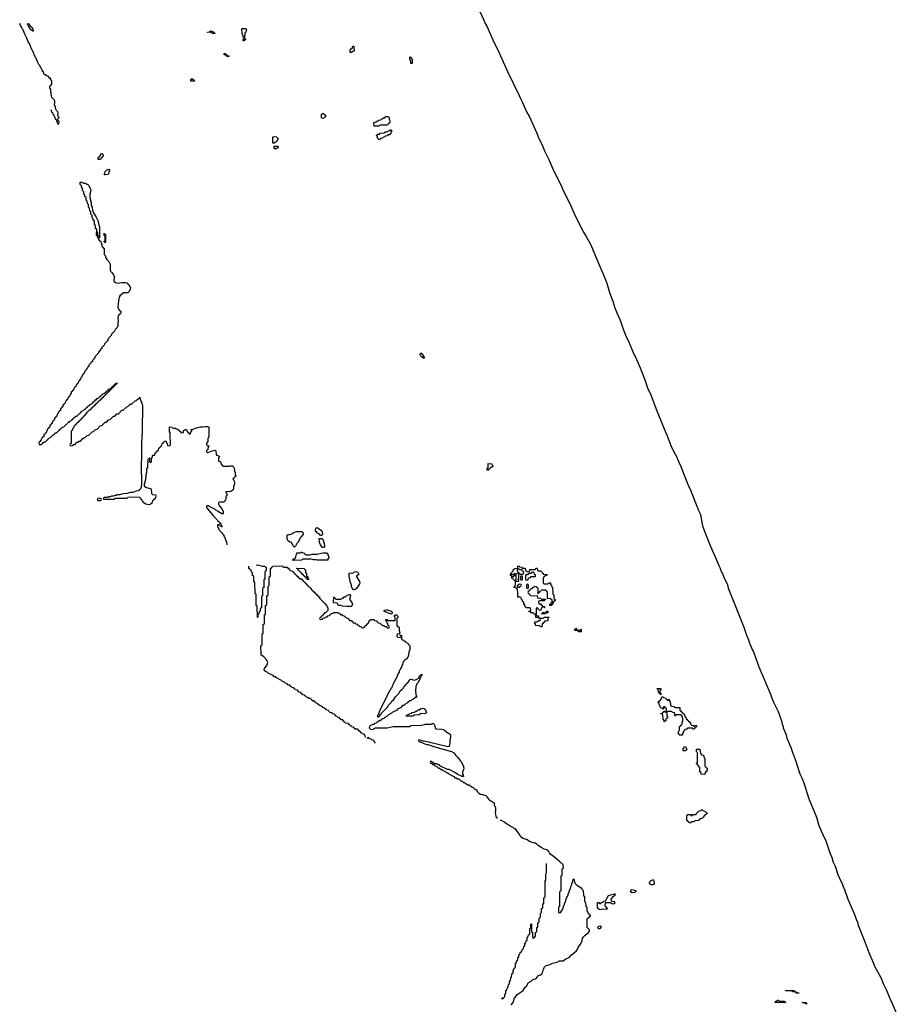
# Model space of a CAD drawing. Header units: inches. Extents: x 2886961 to 3052306, y 543424 to 918523.
# Tile 89 of 117: x 3006930 to 3021705, y 772640 to 789201. Entities that reach past the tile are written whole.
import ezdxf

# ---------------------------------------------------------------- set-up
doc = ezdxf.new("R2010")
doc.units = ezdxf.units.IN
doc.header["$MEASUREMENT"] = 0
for name, color, linetype in [('D0708', 7, 'Continuous'), ('D0717', 7, 'Continuous'), ('D0718', 7, 'Continuous'), ('D0727', 7, 'Continuous')]:
    doc.layers.add(name, color=color, linetype=linetype)

msp = doc.modelspace()

# ---------------------------------------------------------------- linework, layer by layer
at = {"layer": 'D0708', "color": 6}
for points in [[(3007450, 787686), (3007462, 787682), (3007467, 787647), (3007482, 787642), (3007487, 787607), (3007502, 787602), (3007507, 787567), (3007522, 787562), (3007527, 787527), (3007542, 787522), (3007547, 787487), (3007562, 787482), (3007567, 787447), (3007590, 787446), (3007591, 787491), (3007578, 787498), (3007574, 787510), (3007578, 787542), (3007591, 787550), (3007590, 787574), (3007578, 787578), (3007574, 787590), (3007578, 787630), (3007570, 787651), (3007551, 787671), (3007537, 787697), (3007531, 787730), (3007516, 787770), (3007521, 787810), (3007519, 787830), (3007510, 787851), (3007473, 787893), (3007461, 787950), (3007462, 787970), (3007452, 787990), (3007451, 788029), (3007444, 788044), (3007434, 788050), (3007438, 788082), (3007450, 788086), (3007454, 788106), (3007471, 788109), (3007470, 788174), (3007452, 788192), (3007451, 788210), (3007433, 788213), (3007430, 788231), (3007413, 788233), (3007410, 788252), (3007378, 788258), (3007370, 788274), (3007350, 788274), (3007334, 788290), (3007334, 788310), (3007314, 788330), (3007314, 788350), (3007294, 788370), (3007290, 788394), (3007272, 788412), (3007271, 788431), (3007252, 788450), (3007232, 788490), (3007231, 788511), (3007212, 788530), (3007211, 788550), (3007192, 788570), (3007191, 788590), (3007172, 788610), (3007170, 788634), (3007117, 788737), (3007098, 788790), (3007071, 788831), (3007051, 788890), (3007015, 788955), (3006986, 789030), (3006971, 789050), (3006966, 789070), (3006942, 789102), (3006930, 789138)], [(3008210, 785614), (3008214, 785614), (3008218, 785578), (3008230, 785574), (3008242, 785578), (3008246, 785610), (3008242, 785622), (3008226, 785626), (3008226, 785670), (3008222, 785682), (3008206, 785686), (3008206, 785730), (3008202, 785742), (3008186, 785750), (3008186, 785810), (3008167, 785827), (3008166, 785850), (3008146, 785870), (3008146, 785910), (3008126, 785930), (3008126, 785970), (3008108, 785988), (3008106, 786030), (3008088, 786048), (3008086, 786090), (3008068, 786108), (3008066, 786150), (3008048, 786168), (3008046, 786210), (3008028, 786228), (3008027, 786247), (3008008, 786270), (3008007, 786307), (3007988, 786328), (3007987, 786367), (3007968, 786388), (3007967, 786407), (3007948, 786430), (3007949, 786471), (3007972, 786470), (3008010, 786451), (3008034, 786450), (3008053, 786433), (3008070, 786432), (3008092, 786410), (3008121, 786350), (3008126, 786330), (3008111, 786269), (3008111, 786211), (3008122, 786170), (3008122, 786150), (3008130, 786134), (3008133, 786073), (3008150, 786050), (3008157, 785990), (3008170, 785950), (3008210, 785891), (3008250, 785812), (3008262, 785742), (3008271, 785730), (3008274, 785530), (3008266, 785526), (3008262, 785562), (3008250, 785566), (3008238, 785562), (3008234, 785550), (3008236, 785524)], [(3008250, 785514), (3008254, 785514), (3008258, 785498), (3008273, 785493), (3008278, 785478), (3008293, 785473), (3008298, 785438), (3008314, 785430), (3008314, 785390), (3008318, 785378), (3008330, 785374), (3008338, 785358), (3008350, 785354), (3008351, 785251), (3008371, 785230), (3008374, 785194), (3008390, 785192), (3008392, 785172), (3008430, 785132), (3008452, 785090), (3008451, 784990), (3008464, 784964), (3008481, 784950), (3008510, 784911), (3008526, 784870), (3008514, 784830), (3008514, 784810), (3008519, 784799), (3008539, 784779), (3008570, 784767), (3008650, 784782), (3008710, 784783), (3008730, 784776), (3008786, 784710), (3008791, 784690), (3008787, 784670), (3008771, 784629), (3008751, 784609), (3008674, 784606), (3008630, 784569), (3008613, 784567), (3008613, 784553), (3008604, 784536), (3008591, 784470), (3008583, 784370), (3008591, 784331), (3008631, 784290), (3008631, 784270), (3008618, 784250), (3008591, 784230), (3008585, 784215), (3008582, 784190), (3008587, 784130), (3008581, 784090), (3008582, 784050), (3008570, 784026), (3008534, 783990), (3008531, 783969), (3008474, 783910), (3008471, 783889), (3008414, 783830), (3008410, 783806), (3008354, 783750), (3008350, 783726), (3008314, 783690), (3008311, 783669), (3008294, 783666), (3008290, 783646), (3008254, 783610), (3008250, 783586), (3008238, 783582), (3008234, 783570), (3008194, 783530), (3008194, 783510), (3008178, 783502), (3008174, 783490), (3008154, 783470), (3008154, 783450), (3008138, 783442), (3008130, 783426), (3008118, 783422), (3008114, 783410), (3008094, 783390), (3008094, 783370), (3008078, 783362), (3008073, 783347), (3008054, 783330), (3008054, 783310), (3008038, 783302), (3008033, 783287), (3008018, 783282), (3008014, 783250), (3007998, 783242), (3007993, 783227), (3007978, 783222), (3007974, 783190), (3007958, 783182), (3007954, 783150), (3007938, 783142), (3007933, 783127), (3007918, 783122), (3007914, 783090), (3007898, 783082), (3007893, 783067), (3007878, 783062), (3007874, 783030), (3007858, 783022), (3007853, 783007), (3007838, 783002), (3007834, 782970), (3007818, 782962), (3007813, 782947), (3007798, 782942), (3007794, 782910), (3007778, 782902), (3007774, 782870), (3007758, 782862), (3007753, 782847), (3007738, 782842), (3007734, 782810), (3007718, 782802), (3007713, 782787), (3007698, 782782), (3007694, 782750), (3007678, 782742), (3007673, 782727), (3007658, 782722), (3007654, 782690), (3007638, 782682), (3007633, 782667), (3007618, 782662), (3007614, 782630), (3007598, 782622), (3007593, 782607), (3007578, 782602), (3007574, 782570), (3007558, 782562), (3007554, 782530), (3007538, 782522), (3007533, 782507), (3007518, 782502), (3007514, 782470), (3007498, 782462), (3007493, 782447), (3007478, 782442), (3007474, 782410), (3007458, 782402), (3007453, 782387), (3007438, 782382), (3007434, 782350), (3007418, 782342), (3007413, 782327), (3007398, 782322), (3007394, 782290), (3007378, 782282), (3007374, 782250), (3007358, 782242), (3007353, 782227), (3007338, 782222), (3007334, 782190), (3007318, 782182), (3007313, 782167), (3007298, 782162), (3007293, 782127), (3007278, 782122), (3007273, 782107), (3007258, 782102), (3007254, 782090), (3007258, 782058), (3007270, 782054), (3007302, 782058), (3007307, 782073), (3007322, 782078), (3007327, 782093), (3007350, 782094), (3007367, 782113), (3007382, 782118), (3007386, 782130), (3007402, 782138), (3007410, 782154), (3007422, 782158), (3007426, 782170), (3007450, 782174), (3007490, 782214), (3007502, 782218), (3007510, 782234), (3007522, 782238), (3007526, 782250), (3007550, 782254), (3007590, 782294), (3007602, 782298), (3007610, 782314), (3007622, 782318), (3007626, 782330), (3007642, 782338), (3007646, 782350), (3007670, 782354), (3007710, 782394), (3007722, 782398), (3007726, 782410), (3007742, 782418), (3007746, 782430), (3007766, 782434), (3007769, 782451), (3007790, 782454), (3007810, 782474), (3007822, 782478), (3007830, 782494), (3007842, 782498), (3007846, 782510), (3007862, 782518), (3007866, 782530), (3007890, 782534), (3007930, 782574), (3007942, 782578), (3007946, 782590), (3007962, 782598), (3007966, 782610), (3007982, 782618), (3007986, 782630), (3008007, 782633), (3008030, 782654), (3008042, 782658), (3008046, 782670), (3008062, 782678), (3008070, 782694), (3008082, 782698), (3008086, 782710), (3008106, 782714), (3008109, 782731), (3008142, 782738), (3008150, 782754), (3008162, 782758), (3008170, 782774), (3008182, 782778), (3008190, 782794), (3008202, 782798), (3008206, 782810), (3008226, 782814), (3008229, 782831), (3008262, 782838), (3008266, 782850), (3008282, 782858), (3008286, 782870), (3008302, 782878), (3008306, 782890), (3008322, 782898), (3008326, 782910), (3008362, 782918), (3008366, 782930), (3008382, 782938), (3008386, 782950), (3008402, 782958), (3008406, 782970), (3008422, 782978), (3008430, 782994), (3008462, 782998), (3008466, 783010), (3008482, 783018), (3008490, 783034), (3008502, 783038), (3008506, 783050), (3008522, 783058), (3008526, 783070), (3008542, 783078), (3008546, 783090), (3008574, 783094), (3008570, 783086), (3008558, 783082), (3008550, 783066), (3008538, 783062), (3008530, 783046), (3008518, 783042), (3008510, 783026), (3008498, 783022), (3008490, 783006), (3008478, 783002), (3008470, 782986), (3008458, 782982), (3008450, 782966), (3008438, 782962), (3008430, 782946), (3008418, 782942), (3008410, 782926), (3008398, 782922), (3008390, 782906), (3008378, 782902), (3008370, 782886), (3008358, 782882), (3008350, 782866), (3008338, 782862), (3008330, 782846), (3008318, 782842), (3008310, 782826), (3008298, 782822), (3008290, 782806), (3008278, 782802), (3008270, 782786), (3008258, 782782), (3008250, 782766), (3008238, 782762), (3008234, 782750), (3008214, 782746), (3008212, 782730), (3008194, 782726), (3008191, 782709), (3008174, 782706), (3008171, 782689), (3008154, 782686), (3008151, 782669), (3008134, 782666), (3008131, 782649), (3008114, 782646), (3008111, 782629), (3008090, 782626), (3008054, 782590), (3008051, 782569), (3008034, 782566), (3008031, 782549), (3008014, 782546), (3008010, 782526), (3007998, 782522), (3007990, 782506), (3007978, 782502), (3007974, 782490), (3007958, 782482), (3007950, 782466), (3007938, 782462), (3007933, 782447), (3007918, 782442), (3007913, 782427), (3007898, 782422), (3007893, 782407), (3007878, 782402), (3007873, 782387), (3007858, 782382), (3007853, 782367), (3007838, 782362), (3007834, 782330), (3007818, 782322), (3007814, 782290), (3007798, 782282), (3007794, 782270), (3007794, 782070), (3007778, 782062), (3007774, 782050), (3007778, 782038), (3007790, 782034), (3007822, 782038), (3007830, 782054), (3007862, 782058), (3007867, 782073), (3007882, 782078), (3007887, 782093), (3007910, 782094), (3007930, 782114), (3007950, 782114), (3007990, 782154), (3008002, 782158), (3008010, 782174), (3008030, 782174), (3008066, 782210), (3008090, 782214), (3008146, 782270), (3008170, 782274), (3008206, 782310), (3008230, 782314), (3008286, 782370), (3008310, 782374), (3008370, 782432), (3008390, 782434), (3008426, 782470), (3008450, 782474), (3008510, 782532), (3008530, 782534), (3008566, 782570), (3008590, 782574), (3008650, 782632), (3008670, 782634), (3008730, 782692), (3008750, 782694), (3008790, 782732), (3008810, 782734), (3008870, 782792), (3008890, 782794), (3008926, 782830), (3008946, 782834), (3008950, 782852), (3008953, 782833), (3008986, 782750), (3008994, 782710), (3008990, 782290), (3008977, 782070), (3008979, 781870), (3008971, 781690), (3008979, 781410), (3008971, 781330), (3008950, 781294), (3008930, 781274), (3008890, 781269), (3008831, 781249), (3008792, 781248), (3008731, 781229), (3008670, 781228), (3008610, 781208), (3008570, 781208), (3008550, 781198), (3008530, 781198), (3008510, 781188), (3008473, 781187), (3008450, 781178), (3008430, 781178), (3008410, 781166), (3008350, 781166), (3008334, 781150), (3008338, 781138), (3008350, 781134), (3008510, 781134), (3008522, 781138), (3008530, 781152), (3008730, 781154), (3008742, 781158), (3008750, 781172), (3008947, 781173), (3008954, 781154), (3009006, 781086), (3009050, 781058), (3009096, 781044), (3009129, 781051), (3009136, 781064), (3009162, 781078), (3009170, 781114), (3009182, 781118), (3009186, 781130), (3009202, 781138), (3009210, 781154), (3009222, 781158), (3009226, 781190), (3009222, 781202), (3009170, 781208), (3009150, 781228), (3009146, 781306), (3009050, 781330), (3009029, 781350), (3009029, 781391), (3009049, 781470), (3009050, 781494), (3009058, 781510), (3009058, 781550), (3009068, 781592), (3009069, 781650), (3009082, 781658), (3009087, 781673), (3009089, 781810), (3009102, 781818), (3009106, 781830), (3009113, 781833), (3009114, 781770), (3009118, 781758), (3009130, 781754), (3009142, 781758), (3009146, 781770), (3009146, 781830), (3009162, 781838), (3009166, 781870), (3009170, 781874), (3009202, 781878), (3009207, 781913), (3009222, 781918), (3009227, 781933), (3009242, 781938), (3009247, 781953), (3009262, 781958), (3009267, 781993), (3009282, 781998), (3009287, 782013), (3009302, 782018), (3009307, 782033), (3009322, 782038), (3009327, 782073), (3009342, 782078), (3009347, 782093), (3009362, 782098), (3009367, 782113), (3009390, 782114), (3009394, 782110), (3009398, 782078), (3009412, 782072), (3009418, 782038), (3009450, 782034), (3009466, 782050), (3009468, 782130), (3009462, 782150), (3009458, 782250), (3009449, 782269), (3009450, 782354), (3009494, 782350), (3009498, 782338), (3009512, 782332), (3009554, 782330), (3009558, 782318), (3009591, 782311), (3009598, 782298), (3009613, 782293), (3009618, 782278), (3009633, 782273), (3009638, 782258), (3009650, 782254), (3009682, 782258), (3009686, 782290), (3009702, 782298), (3009706, 782310), (3009734, 782310), (3009738, 782278), (3009753, 782273), (3009758, 782258), (3009773, 782253), (3009778, 782238), (3009790, 782234), (3009802, 782238), (3009806, 782270), (3009822, 782278), (3009826, 782290), (3009822, 782302), (3009806, 782310), (3009847, 782313), (3009886, 782330), (3009970, 782351), (3010000, 782351)]]:
    msp.add_lwpolyline(points, dxfattribs=at)
for points in [[(3007150, 789006), (3007142, 789022), (3007130, 789026), (3007090, 789069), (3007062, 789130), (3007070, 789138), (3007090, 789131), (3007101, 789101), (3007142, 789070), (3007151, 789049), (3007154, 789010)], [(3009810, 788168), (3009810, 788194), (3009822, 788198), (3009826, 788210), (3009832, 788212), (3009838, 788198), (3009850, 788194), (3009858, 788178), (3009870, 788174), (3009870, 788169)], [(3008290, 786849), (3008249, 786849), (3008249, 786890), (3008270, 786894), (3008286, 786910), (3008288, 786930), (3008296, 786944), (3008310, 786951), (3008330, 786938), (3008333, 786910), (3008295, 786865)], [(3008370, 786589), (3008349, 786590), (3008358, 786602), (3008369, 786650), (3008390, 786671), (3008410, 786681), (3008430, 786685), (3008439, 786670), (3008426, 786610), (3008410, 786599)], [(3008370, 785448), (3008362, 785462), (3008346, 785470), (3008362, 785478), (3008366, 785490), (3008366, 785550), (3008362, 785562), (3008349, 785569), (3008350, 785612), (3008358, 785598), (3008370, 785594), (3008371, 785590), (3008374, 785470)], [(3008290, 781146), (3008250, 781146), (3008234, 781130), (3008238, 781118), (3008250, 781114), (3008290, 781114), (3008302, 781118), (3008306, 781130), (3008302, 781142)]]:
    msp.add_lwpolyline(points, close=True, dxfattribs=at)
at = {"layer": 'D0717', "color": 6}
for points in [[(3011057, 780000), (3011058, 779998), (3011074, 779990), (3011074, 779930), (3011058, 779922), (3011054, 779910), (3011054, 779790), (3011038, 779782), (3011034, 779770), (3011034, 779650), (3011018, 779642), (3011014, 779630), (3011014, 779510), (3010998, 779502), (3010994, 779490), (3010994, 779310), (3010978, 779302), (3010974, 779290), (3010974, 779250), (3010958, 779242), (3010953, 779207), (3010938, 779202), (3010934, 779190), (3010934, 779150), (3010930, 779146), (3010926, 779330), (3010922, 779342), (3010908, 779350), (3010906, 779530), (3010902, 779542), (3010889, 779550), (3010886, 779730), (3010882, 779742), (3010868, 779748), (3010866, 779830), (3010862, 779842), (3010846, 779850), (3010846, 779890), (3010842, 779902), (3010826, 779910), (3010822, 779942), (3010807, 779947), (3010802, 779962), (3010786, 779970), (3010786, 780000)], [(3012746, 777130), (3012742, 777162), (3012727, 777167), (3012722, 777182), (3012687, 777187), (3012682, 777202), (3012667, 777207), (3012662, 777222), (3012647, 777227), (3012642, 777242), (3012627, 777247), (3012622, 777262), (3012610, 777266), (3012570, 777266), (3012562, 777282), (3012547, 777287), (3012542, 777302), (3012507, 777307), (3012502, 777322), (3012487, 777327), (3012482, 777342), (3012467, 777347), (3012462, 777362), (3012407, 777367), (3012402, 777382), (3012387, 777387), (3012382, 777402), (3012367, 777407), (3012362, 777422), (3012330, 777426), (3012322, 777442), (3012307, 777447), (3012302, 777462), (3012267, 777467), (3012262, 777482), (3012247, 777487), (3012242, 777502), (3012227, 777507), (3012222, 777522), (3012190, 777526), (3012182, 777542), (3012150, 777546), (3012142, 777562), (3012126, 777570), (3012122, 777582), (3012090, 777586), (3012082, 777602), (3012067, 777607), (3012062, 777622), (3012030, 777626), (3012022, 777642), (3012007, 777647), (3012002, 777662), (3011970, 777666), (3011962, 777682), (3011946, 777690), (3011942, 777702), (3011910, 777706), (3011902, 777722), (3011886, 777730), (3011882, 777742), (3011850, 777746), (3011842, 777762), (3011826, 777770), (3011822, 777782), (3011790, 777786), (3011782, 777802), (3011750, 777806), (3011742, 777822), (3011726, 777830), (3011722, 777842), (3011690, 777846), (3011682, 777862), (3011666, 777870), (3011662, 777882), (3011626, 777890), (3011622, 777902), (3011610, 777906), (3011602, 777922), (3011566, 777930), (3011562, 777942), (3011550, 777946), (3011542, 777962), (3011508, 777968), (3011502, 777982), (3011490, 777986), (3011470, 778006), (3011446, 778010), (3011426, 778030), (3011390, 778046), (3011370, 778066), (3011350, 778068), (3011330, 778088), (3011246, 778130), (3011228, 778148), (3011209, 778149), (3011190, 778168), (3011109, 778209), (3011090, 778228), (3011073, 778233), (3011048, 778250), (3011042, 778270), (3011049, 778289), (3011090, 778350), (3011100, 778390), (3011088, 778428), (3011040, 778480), (3011026, 778490), (3011022, 778502), (3010988, 778510), (3010986, 778670), (3011002, 778678), (3011006, 778690), (3011006, 778870), (3011022, 778878), (3011026, 778890), (3011026, 779030), (3011042, 779038), (3011046, 779050), (3011046, 779190), (3011062, 779198), (3011066, 779210), (3011066, 779350), (3011082, 779358), (3011086, 779370), (3011086, 779510), (3011102, 779518), (3011106, 779530), (3011106, 779670), (3011122, 779678), (3011126, 779690), (3011126, 779830), (3011142, 779838), (3011146, 779850), (3011146, 779970), (3011162, 779978), (3011166, 779990), (3011182, 779998), (3011183, 780000)], [(3011357, 780000), (3011358, 779998), (3011370, 779994), (3011430, 779994), (3011438, 779978), (3011454, 779970), (3011458, 779958), (3011474, 779950), (3011478, 779938), (3011514, 779930), (3011518, 779918), (3011530, 779914), (3011538, 779898), (3011554, 779890), (3011558, 779878), (3011574, 779870), (3011578, 779858), (3011590, 779854), (3011598, 779838), (3011610, 779834), (3011618, 779818), (3011634, 779810), (3011638, 779798), (3011670, 779794), (3011678, 779778), (3011690, 779774), (3011698, 779758), (3011710, 779754), (3011718, 779738), (3011730, 779734), (3011738, 779718), (3011750, 779714), (3011758, 779698), (3011774, 779690), (3011778, 779678), (3011794, 779670), (3011798, 779658), (3011814, 779650), (3011818, 779638), (3011830, 779634), (3011834, 779614), (3011851, 779611), (3011854, 779594), (3011871, 779591), (3011874, 779574), (3011891, 779571), (3011894, 779554), (3011911, 779551), (3011914, 779534), (3011930, 779532), (3011934, 779514), (3011952, 779510), (3011954, 779494), (3011971, 779491), (3011974, 779470), (3012064, 779384), (3012091, 779350), (3012110, 779310), (3012110, 779266), (3012070, 779226), (3012058, 779222), (3012050, 779206), (3012038, 779202), (3012033, 779187), (3012018, 779182), (3012013, 779167), (3011998, 779162), (3011993, 779147), (3011978, 779142), (3011974, 779130), (3011978, 779118), (3011990, 779114), (3012022, 779118), (3012027, 779133), (3012062, 779138), (3012070, 779154), (3012102, 779158), (3012110, 779174), (3012142, 779178), (3012147, 779193), (3012162, 779198), (3012170, 779214), (3012202, 779218), (3012208, 779232), (3012290, 779232), (3012298, 779218), (3012313, 779213), (3012318, 779198), (3012350, 779194), (3012358, 779178), (3012393, 779173), (3012398, 779158), (3012413, 779153), (3012418, 779138), (3012453, 779133), (3012458, 779118), (3012473, 779113), (3012478, 779098), (3012513, 779093), (3012518, 779078), (3012533, 779073), (3012538, 779058), (3012570, 779054), (3012578, 779038), (3012613, 779033), (3012618, 779018), (3012633, 779013), (3012638, 778998), (3012670, 778994), (3012678, 778978), (3012690, 778974), (3012722, 778978), (3012727, 778993), (3012742, 778998), (3012747, 779013), (3012762, 779018), (3012767, 779033), (3012782, 779038), (3012787, 779053), (3012802, 779058), (3012807, 779093), (3012822, 779098), (3012830, 779114), (3012890, 779112), (3012898, 779098), (3012934, 779090), (3012938, 779078), (3012954, 779070), (3012958, 779058), (3012994, 779050), (3012998, 779038), (3013010, 779034), (3013030, 779014), (3013052, 779012), (3013073, 778993), (3013092, 778992), (3013110, 778974), (3013130, 778974), (3013142, 778978), (3013146, 778990), (3013142, 779002), (3013126, 779010), (3013122, 779042), (3013108, 779048), (3013102, 779082), (3013086, 779090), (3013087, 779113), (3013110, 779114), (3013118, 779098), (3013130, 779094), (3013230, 779094), (3013242, 779098), (3013246, 779110), (3013246, 779150), (3013228, 779170), (3013230, 779174), (3013246, 779190), (3013270, 779191), (3013278, 779178), (3013290, 779171), (3013290, 779146), (3013274, 779130), (3013273, 779013), (3013291, 778991), (3013310, 778982), (3013314, 778970), (3013311, 778930), (3013321, 778890), (3013313, 778867), (3013290, 778869), (3013278, 778862), (3013271, 778850), (3013271, 778830), (3013290, 778816), (3013328, 778812), (3013342, 778818), (3013346, 778830), (3013342, 778842), (3013330, 778846), (3013327, 778853), (3013352, 778850), (3013353, 778793), (3013358, 778778), (3013374, 778770), (3013378, 778758), (3013412, 778750), (3013414, 778734), (3013434, 778730), (3013438, 778718), (3013450, 778714), (3013470, 778694), (3013478, 778678), (3013490, 778671), (3013490, 778610), (3013475, 778565), (3013468, 778510), (3013459, 778481), (3013430, 778444), (3013420, 778440), (3013410, 778428), (3013394, 778426), (3013390, 778406), (3013378, 778402), (3013373, 778387), (3013370, 778346), (3013358, 778342), (3013350, 778306), (3013338, 778302), (3013330, 778266), (3013312, 778248), (3013310, 778226), (3013296, 778204), (3013265, 778130), (3013251, 778110), (3013206, 778014), (3013191, 777990), (3013186, 777970), (3013171, 777950), (3013166, 777930), (3013151, 777910), (3012981, 777570), (3012962, 777518), (3012950, 777506), (3012944, 777484), (3012950, 777474), (3012970, 777474), (3012986, 777490), (3012986, 777510), (3013006, 777514), (3013009, 777531), (3013108, 777632), (3013130, 777672), (3013180, 777720), (3013196, 777744), (3013209, 777751), (3013250, 777812), (3013308, 777870), (3013330, 777911), (3013362, 777938), (3013389, 777971), (3013398, 777990), (3013424, 778016), (3013430, 778031), (3013462, 778058), (3013496, 778104), (3013510, 778111), (3013570, 778094), (3013598, 778102), (3013648, 778132), (3013650, 778154), (3013670, 778174), (3013682, 778178), (3013690, 778194), (3013690, 778168), (3013678, 778162), (3013670, 778128), (3013658, 778122), (3013651, 778090), (3013641, 778079), (3013630, 778050), (3013610, 778030), (3013592, 777988), (3013585, 777910), (3013598, 777818), (3013612, 777808), (3013590, 777806), (3013554, 777770), (3013530, 777766), (3013510, 777746), (3013490, 777746), (3013454, 777710), (3013410, 777688), (3013390, 777668), (3013370, 777666), (3013331, 777629), (3013290, 777608), (3013271, 777589), (3013194, 777550), (3013184, 777536), (3013130, 777508), (3013111, 777489), (3013060, 777460), (3013051, 777449), (3013011, 777429), (3012991, 777409), (3012972, 777408), (3012954, 777390), (3012934, 777386), (3012931, 777369), (3012898, 777362), (3012890, 777348), (3012870, 777349), (3012829, 777331), (3012811, 777310), (3012807, 777290), (3012828, 777268), (3012850, 777263), (3012873, 777267), (3012909, 777291), (3013108, 777292), (3013210, 777311), (3013490, 777314), (3013502, 777318), (3013510, 777331), (3013687, 777333), (3013710, 777342), (3013736, 777344), (3013750, 777351), (3013848, 777352), (3013870, 777362), (3013890, 777362), (3013902, 777350), (3013911, 777330), (3013918, 777278), (3013932, 777272), (3014030, 777270), (3014050, 777265), (3014075, 777250), (3014115, 777215), (3014170, 777181), (3014175, 777170), (3014176, 777130), (3014166, 777090), (3014164, 777030), (3014150, 776979), (3014130, 776973), (3014110, 776976), (3013732, 777068), (3013708, 777068), (3013654, 777086), (3013638, 777082), (3013634, 777070), (3013653, 777053), (3013672, 777052), (3013714, 777030), (3013770, 777011), (3013791, 777011), (3013912, 776970), (3014190, 776890), (3014230, 776870), (3014263, 776823), (3014297, 776790), (3014338, 776738), (3014350, 776730), (3014373, 776690), (3014381, 776661), (3014391, 776650), (3014391, 776631), (3014398, 776610), (3014391, 776589), (3014390, 776566), (3014378, 776562), (3014374, 776550), (3014374, 776510), (3014390, 776494), (3014392, 776470), (3014370, 776469), (3014289, 776509), (3014256, 776536), (3014150, 776588), (3014126, 776590), (3014008, 776648), (3013987, 776667), (3013968, 776668), (3013950, 776686), (3013906, 776686), (3013890, 776706), (3013866, 776706), (3013862, 776722), (3013850, 776726), (3013838, 776722), (3013834, 776710), (3013838, 776698), (3013854, 776694), (3013870, 776674), (3013894, 776674), (3013914, 776650), (3013952, 776632), (3013970, 776614), (3013991, 776611), (3014010, 776592), (3014031, 776591), (3014040, 776580), (3014094, 776550), (3014112, 776532), (3014131, 776531), (3014151, 776511), (3014232, 776470), (3014250, 776452), (3014270, 776451), (3014290, 776432), (3014312, 776430), (3014352, 776392), (3014370, 776391), (3014391, 776371), (3014412, 776370), (3014431, 776351), (3014452, 776350), (3014454, 776334), (3014491, 776330), (3014498, 776318), (3014514, 776310), (3014531, 776291), (3014552, 776290), (3014592, 776252), (3014610, 776251), (3014621, 776221), (3014651, 776191), (3014677, 776177), (3014714, 776170), (3014771, 776150), (3014792, 776130), (3014794, 776114), (3014810, 776112), (3014812, 776092), (3014832, 776072), (3014850, 776071), (3014854, 776054), (3014874, 776050), (3014892, 776032), (3014911, 776030), (3014911, 775990), (3014930, 775950), (3014930, 775890), (3014926, 775870), (3014931, 775831), (3014938, 775798), (3014951, 775790), (3014953, 775767)], [(3015337, 780000), (3015338, 779998), (3015370, 779994), (3015378, 779978), (3015433, 779973), (3015438, 779938), (3015453, 779933), (3015458, 779918), (3015470, 779914), (3015502, 779918), (3015506, 779950), (3015510, 779954), (3015590, 779954), (3015602, 779958), (3015610, 779974), (3015630, 779974), (3015634, 779970), (3015638, 779938), (3015653, 779933), (3015694, 779930), (3015698, 779918), (3015710, 779914), (3015714, 779894), (3015732, 779890), (3015734, 779874), (3015794, 779870), (3015794, 779850), (3015758, 779842), (3015750, 779826), (3015738, 779822), (3015734, 779810), (3015734, 779730), (3015738, 779718), (3015750, 779714), (3015810, 779714), (3015822, 779718), (3015826, 779730), (3015854, 779730), (3015858, 779698), (3015874, 779690), (3015878, 779658), (3015890, 779654), (3015894, 779550), (3015898, 779538), (3015914, 779530), (3015914, 779470), (3015918, 779458), (3015934, 779450), (3015934, 779430), (3015918, 779422), (3015910, 779406), (3015898, 779402), (3015894, 779370), (3015878, 779362), (3015870, 779346), (3015847, 779347), (3015846, 779370), (3015862, 779378), (3015867, 779393), (3015882, 779398), (3015886, 779410), (3015882, 779442), (3015867, 779447), (3015862, 779462), (3015807, 779467), (3015806, 779570), (3015802, 779582), (3015790, 779586), (3015782, 779602), (3015770, 779606), (3015710, 779606), (3015698, 779602), (3015694, 779590), (3015674, 779586), (3015670, 779568), (3015654, 779566), (3015650, 779546), (3015647, 779627), (3015642, 779642), (3015626, 779650), (3015622, 779662), (3015590, 779666), (3015578, 779662), (3015574, 779650), (3015554, 779646), (3015550, 779629), (3015532, 779628), (3015518, 779622), (3015514, 779610), (3015498, 779602), (3015490, 779586), (3015478, 779582), (3015474, 779570), (3015478, 779558), (3015494, 779550), (3015498, 779538), (3015514, 779530), (3015518, 779518), (3015550, 779512), (3015630, 779514), (3015634, 779510), (3015638, 779478), (3015690, 779471), (3015698, 779458), (3015710, 779454), (3015770, 779454), (3015774, 779450), (3015758, 779442), (3015754, 779430), (3015748, 779428), (3015670, 779426), (3015658, 779422), (3015654, 779410), (3015658, 779378), (3015690, 779374), (3015698, 779358), (3015714, 779350), (3015718, 779338), (3015754, 779330), (3015754, 779310), (3015747, 779307), (3015742, 779322), (3015730, 779326), (3015718, 779322), (3015713, 779307), (3015698, 779302), (3015694, 779270), (3015690, 779266), (3015667, 779267), (3015662, 779282), (3015647, 779287), (3015642, 779302), (3015630, 779306), (3015618, 779302), (3015614, 779290), (3015614, 779190), (3015618, 779178), (3015653, 779173), (3015654, 779146), (3015650, 779146), (3015607, 779147), (3015602, 779202), (3015570, 779206), (3015562, 779222), (3015530, 779226), (3015522, 779242), (3015487, 779247), (3015490, 779254), (3015522, 779258), (3015526, 779270), (3015522, 779302), (3015510, 779306), (3015450, 779306), (3015442, 779322), (3015430, 779326), (3015422, 779362), (3015410, 779366), (3015406, 779406), (3015389, 779410), (3015388, 779428), (3015382, 779442), (3015368, 779450), (3015362, 779482), (3015347, 779487), (3015309, 779490), (3015308, 779568), (3015302, 779622), (3015286, 779630), (3015282, 779642), (3015246, 779650), (3015246, 779670), (3015262, 779678), (3015266, 779690), (3015266, 779750), (3015262, 779762), (3015250, 779766), (3015242, 779782), (3015226, 779790), (3015222, 779802), (3015207, 779807), (3015206, 779834), (3015242, 779838), (3015246, 779854), (3015262, 779858), (3015266, 779870), (3015262, 779882), (3015250, 779886), (3015238, 779882), (3015234, 779866), (3015198, 779862), (3015194, 779846), (3015190, 779846), (3015186, 779850), (3015188, 779890), (3015206, 779894), (3015210, 779914), (3015222, 779918), (3015228, 779932), (3015229, 779950), (3015246, 779954), (3015250, 779972), (3015302, 779978), (3015305, 780000)], [(3018696, 780000), (3018705, 779985), (3018734, 779910), (3018747, 779887), (3018776, 779810), (3018826, 779710), (3018850, 779630), (3019105, 778985), (3019150, 778849), (3019187, 778770), (3019198, 778730), (3019255, 778595), (3019270, 778570), (3019357, 778317), (3019556, 777856), (3019576, 777790), (3019610, 777709), (3019686, 777566), (3019741, 777410), (3019752, 777352), (3019770, 777310), (3019770, 777289), (3019817, 777170), (3019833, 777110), (3019853, 777073), (3019876, 777010), (3019905, 776950), (3019918, 776890), (3019988, 776710), (3020000, 776673)], [(3012906, 777030), (3012902, 777062), (3012887, 777067), (3012882, 777082), (3012850, 777086), (3012842, 777102), (3012810, 777106), (3012802, 777122), (3012790, 777126), (3012778, 777122), (3012772, 777108)], [(3015195, 772630), (3015226, 772670), (3015246, 772734), (3015293, 772807), (3015398, 772870), (3015433, 772927), (3015450, 772942), (3015478, 773002), (3015530, 773028), (3015551, 773049), (3015577, 773063), (3015610, 773070), (3015636, 773104), (3015657, 773123), (3015690, 773134), (3015710, 773150), (3015730, 773186), (3015736, 773230), (3015753, 773270), (3015770, 773289), (3015850, 773310), (3015890, 773330), (3015970, 773347), (3016010, 773369), (3016071, 773369), (3016091, 773389), (3016116, 773404), (3016172, 773430), (3016211, 773470), (3016290, 773536), (3016304, 773556), (3016322, 773598), (3016372, 773670), (3016390, 773709), (3016396, 773750), (3016406, 773770), (3016438, 773802), (3016496, 773850), (3016511, 773870), (3016512, 773890), (3016471, 773931), (3016471, 774069), (3016474, 774086), (3016494, 774090), (3016498, 774102), (3016510, 774106), (3016518, 774122), (3016532, 774130), (3016518, 774138), (3016510, 774154), (3016498, 774158), (3016492, 774192), (3016478, 774198), (3016474, 774210), (3016472, 774268), (3016470, 774274), (3016458, 774278), (3016454, 774290), (3016451, 774351), (3016438, 774358), (3016434, 774370), (3016431, 774450), (3016418, 774458), (3016414, 774470), (3016411, 774550), (3016391, 774571), (3016382, 774590), (3016311, 774631), (3016271, 774671), (3016271, 774689), (3016262, 774710), (3016262, 774730), (3016250, 774751), (3016229, 774730), (3016228, 774690), (3016209, 774671), (3016209, 774651), (3016190, 774614), (3016188, 774590), (3016169, 774550), (3016168, 774530), (3016149, 774490), (3016148, 774470), (3016129, 774450), (3016128, 774430), (3016109, 774391), (3016108, 774370), (3016088, 774330), (3016086, 774310), (3016068, 774292), (3016067, 774273), (3016056, 774244), (3016046, 774230), (3016046, 774210), (3016027, 774193), (3016022, 774178), (3016010, 774174), (3015998, 774178), (3015994, 774190), (3015994, 774270), (3015998, 774282), (3016014, 774290), (3016014, 774530), (3016018, 774542), (3016034, 774550), (3016034, 774790), (3016038, 774802), (3016054, 774810), (3016054, 774910), (3016058, 774922), (3016074, 774930), (3016071, 774990), (3016057, 774997), (3016050, 775011), (3016036, 775016), (3016014, 775034), (3015931, 775110), (3015861, 775161), (3015837, 775190), (3015830, 775211), (3015810, 775231), (3015750, 775250), (3015710, 775270), (3015651, 775311), (3015612, 775350), (3015589, 775351), (3015514, 775374), (3015451, 775410), (3015390, 775430), (3015359, 775459), (3015330, 775510), (3015300, 775540), (3015270, 775592), (3015250, 775594), (3015234, 775610), (3015178, 775638), (3015130, 775671), (3015115, 775675), (3015072, 775710), (3015032, 775730), (3015010, 775735)], [(3015033, 772753), (3015038, 772738), (3015050, 772734), (3015062, 772738), (3015067, 772753), (3015082, 772758), (3015086, 772770), (3015086, 772810), (3015102, 772818), (3015106, 772830), (3015106, 772870), (3015122, 772878), (3015126, 772910), (3015146, 772930), (3015148, 772972), (3015162, 772978), (3015166, 772990), (3015166, 773030), (3015182, 773038), (3015188, 773092), (3015202, 773098), (3015208, 773152), (3015222, 773158), (3015226, 773170), (3015228, 773212), (3015242, 773218), (3015246, 773250), (3015262, 773258), (3015266, 773270), (3015268, 773332), (3015282, 773338), (3015286, 773370), (3015302, 773378), (3015306, 773390), (3015306, 773430), (3015322, 773438), (3015326, 773470), (3015342, 773478), (3015347, 773513), (3015362, 773518), (3015367, 773533), (3015382, 773538), (3015386, 773570), (3015402, 773578), (3015406, 773610), (3015422, 773618), (3015426, 773630), (3015426, 773670), (3015442, 773678), (3015446, 773710), (3015462, 773718), (3015466, 773730), (3015466, 773770), (3015482, 773778), (3015486, 773810), (3015502, 773818), (3015506, 773830), (3015507, 773907), (3015510, 773914), (3015522, 773918), (3015526, 773930), (3015526, 773990), (3015530, 773994), (3015534, 773990), (3015534, 773870), (3015538, 773858), (3015554, 773850), (3015554, 773770), (3015558, 773758), (3015570, 773754), (3015582, 773758), (3015587, 773773), (3015602, 773778), (3015606, 773790), (3015606, 773850), (3015622, 773858), (3015626, 773870), (3015626, 773930), (3015642, 773938), (3015646, 773950), (3015646, 774010), (3015662, 774018), (3015666, 774030), (3015666, 774090), (3015682, 774098), (3015686, 774110), (3015686, 774170), (3015702, 774178), (3015706, 774190), (3015706, 774250), (3015722, 774258), (3015726, 774270), (3015726, 774330), (3015742, 774338), (3015746, 774350), (3015746, 774430), (3015762, 774438), (3015766, 774450), (3015768, 774710), (3015778, 774730), (3015778, 774830), (3015788, 774850), (3015788, 775010)], [(3020000, 772828), (3019988, 772828), (3019982, 772842), (3019928, 772848), (3019922, 772862), (3019910, 772866), (3019810, 772866), (3019809, 772870), (3019830, 772874), (3019947, 772873), (3019954, 772870), (3019958, 772858), (3019990, 772852), (3019998, 772838), (3020000, 772838)]]:
    msp.add_lwpolyline(points, dxfattribs=at)
for points in [[(3011790, 779786), (3011767, 779787), (3011762, 779802), (3011747, 779807), (3011742, 779822), (3011727, 779827), (3011722, 779842), (3011707, 779847), (3011702, 779862), (3011690, 779866), (3011682, 779882), (3011670, 779886), (3011662, 779902), (3011650, 779906), (3011642, 779922), (3011626, 779930), (3011622, 779942), (3011610, 779946), (3011602, 779962), (3011586, 779970), (3011590, 779974), (3011714, 779970), (3011718, 779958), (3011734, 779950), (3011734, 779910), (3011738, 779898), (3011754, 779890), (3011754, 779850), (3011758, 779838), (3011773, 779833), (3011778, 779798), (3011793, 779793)], [(3012550, 779609), (3012530, 779618), (3012509, 779670), (3012509, 779690), (3012489, 779750), (3012484, 779790), (3012469, 779830), (3012468, 779890), (3012510, 779896), (3012530, 779891), (3012550, 779911), (3012590, 779919), (3012610, 779916), (3012631, 779870), (3012618, 779862), (3012610, 779848), (3012594, 779846), (3012592, 779830), (3012645, 779750), (3012650, 779726), (3012647, 779710), (3012600, 779640), (3012570, 779616)], [(3015290, 779886), (3015278, 779882), (3015274, 779870), (3015274, 779770), (3015278, 779758), (3015310, 779754), (3015322, 779758), (3015326, 779770), (3015322, 779782), (3015306, 779790), (3015322, 779798), (3015326, 779810), (3015326, 779870), (3015322, 779882)], [(3015310, 779966), (3015298, 779962), (3015294, 779950), (3015298, 779918), (3015313, 779913), (3015318, 779898), (3015333, 779893), (3015338, 779878), (3015350, 779874), (3015390, 779874), (3015402, 779878), (3015406, 779910), (3015402, 779922), (3015387, 779927), (3015382, 779942), (3015370, 779946), (3015330, 779946), (3015322, 779962)], [(3015550, 779906), (3015538, 779902), (3015530, 779886), (3015490, 779886), (3015478, 779882), (3015470, 779866), (3015438, 779862), (3015434, 779850), (3015434, 779790), (3015438, 779778), (3015470, 779774), (3015482, 779778), (3015487, 779813), (3015522, 779818), (3015530, 779834), (3015590, 779834), (3015602, 779838), (3015606, 779850), (3015602, 779862), (3015586, 779870), (3015582, 779902)], [(3015330, 779706), (3015318, 779702), (3015313, 779687), (3015298, 779682), (3015294, 779670), (3015298, 779658), (3015330, 779654), (3015342, 779658), (3015347, 779673), (3015362, 779678), (3015366, 779690), (3015362, 779702)], [(3015370, 779846), (3015358, 779842), (3015354, 779830), (3015354, 779790), (3015358, 779778), (3015370, 779774), (3015382, 779778), (3015386, 779790), (3015386, 779830), (3015382, 779842)], [(3015470, 779706), (3015458, 779702), (3015454, 779690), (3015454, 779650), (3015458, 779638), (3015470, 779634), (3015482, 779638), (3015486, 779650), (3015486, 779690), (3015482, 779702)], [(3012429, 779329), (3012356, 779336), (3012330, 779346), (3012293, 779347), (3012268, 779388), (3012206, 779390), (3012210, 779494), (3012218, 779478), (3012233, 779473), (3012238, 779458), (3012250, 779454), (3012330, 779454), (3012342, 779458), (3012347, 779473), (3012370, 779474), (3012388, 779492), (3012410, 779494), (3012416, 779504), (3012455, 779525), (3012470, 779532), (3012490, 779532), (3012494, 779510), (3012476, 779450), (3012512, 779412), (3012525, 779370), (3012518, 779342), (3012510, 779333), (3012490, 779329)], [(3013170, 779202), (3013065, 779245), (3013058, 779250), (3013058, 779270), (3013090, 779277), (3013110, 779275), (3013178, 779250), (3013194, 779230), (3013190, 779208)], [(3015710, 779206), (3015706, 779210), (3015722, 779218), (3015730, 779234), (3015738, 779218), (3015750, 779214), (3015762, 779218), (3015767, 779233), (3015782, 779238), (3015787, 779253), (3015813, 779253), (3015814, 779230), (3015810, 779226), (3015778, 779222), (3015770, 779206)], [(3015710, 778988), (3015686, 778990), (3015682, 779002), (3015668, 779008), (3015606, 779010), (3015602, 779042), (3015590, 779046), (3015589, 779049), (3015590, 779074), (3015630, 779074), (3015642, 779078), (3015650, 779094), (3015682, 779098), (3015686, 779110), (3015682, 779122), (3015667, 779127), (3015666, 779134), (3015730, 779134), (3015742, 779138), (3015750, 779154), (3015830, 779154), (3015830, 779146), (3015818, 779142), (3015813, 779127), (3015810, 779088), (3015773, 779087), (3015758, 779082), (3015754, 779070), (3015738, 779062), (3015730, 779046), (3015718, 779042)], [(3016310, 778934), (3016350, 778934), (3016362, 778938), (3016366, 778950), (3016372, 778952), (3016374, 778910), (3016370, 778906), (3016330, 778906), (3016322, 778922), (3016310, 778926), (3016270, 778926), (3016266, 778930), (3016266, 778950), (3016282, 778958), (3016290, 778971), (3016298, 778938)], [(3017710, 777846), (3017702, 777862), (3017690, 777866), (3017682, 777882), (3017670, 777886), (3017666, 777930), (3017662, 777942), (3017650, 777946), (3017650, 777954), (3017711, 777951), (3017710, 777926), (3017698, 777922), (3017694, 777910), (3017698, 777878), (3017712, 777870), (3017714, 777850)], [(3017830, 777754), (3017842, 777758), (3017847, 777773), (3017853, 777773), (3017858, 777738), (3017871, 777731), (3017873, 777673), (3017878, 777658), (3017893, 777653), (3017934, 777650), (3017938, 777638), (3017950, 777634), (3018030, 777634), (3018033, 777593), (3018038, 777578), (3018050, 777574), (3018058, 777558), (3018074, 777550), (3018078, 777538), (3018094, 777530), (3018098, 777518), (3018110, 777514), (3018118, 777478), (3018134, 777470), (3018138, 777438), (3018150, 777434), (3018158, 777418), (3018170, 777414), (3018178, 777398), (3018190, 777394), (3018198, 777378), (3018210, 777374), (3018212, 777352), (3018230, 777334), (3018254, 777330), (3018270, 777314), (3018282, 777318), (3018286, 777330), (3018314, 777330), (3018310, 777306), (3018298, 777302), (3018294, 777290), (3018278, 777282), (3018272, 777268), (3018250, 777268), (3018242, 777282), (3018230, 777286), (3018170, 777286), (3018158, 777282), (3018150, 777268), (3018118, 777262), (3018114, 777250), (3018098, 777242), (3018090, 777206), (3018078, 777202), (3018074, 777170), (3018070, 777166), (3018030, 777166), (3018022, 777182), (3018006, 777190), (3018008, 777230), (3018022, 777238), (3018026, 777250), (3018026, 777310), (3018042, 777318), (3018050, 777334), (3018062, 777338), (3018068, 777352), (3018070, 777392), (3018082, 777398), (3018082, 777450), (3018069, 777471), (3018069, 777489), (3018062, 777502), (3018048, 777508), (3017972, 777508), (3017958, 777502), (3017950, 777489), (3017948, 777528), (3017942, 777542), (3017906, 777550), (3017902, 777562), (3017890, 777566), (3017830, 777566), (3017818, 777562), (3017814, 777550), (3017814, 777490), (3017818, 777478), (3017830, 777474), (3017831, 777469), (3017818, 777462), (3017813, 777447), (3017798, 777442), (3017793, 777407), (3017778, 777402), (3017774, 777390), (3017769, 777390), (3017768, 777408), (3017762, 777422), (3017749, 777430), (3017747, 777507), (3017742, 777522), (3017710, 777526), (3017708, 777530), (3017710, 777534), (3017742, 777538), (3017747, 777553), (3017762, 777558), (3017770, 777574), (3017778, 777558), (3017790, 777554), (3017802, 777558), (3017806, 777570), (3017806, 777610), (3017802, 777622), (3017787, 777627), (3017782, 777642), (3017770, 777646), (3017758, 777642), (3017754, 777610), (3017750, 777606), (3017742, 777622), (3017707, 777627), (3017702, 777662), (3017690, 777666), (3017682, 777702), (3017669, 777710), (3017670, 777731), (3017687, 777733), (3017690, 777752), (3017706, 777754), (3017710, 777774), (3017722, 777778), (3017727, 777813), (3017750, 777812), (3017758, 777798), (3017790, 777794), (3017798, 777778), (3017813, 777773), (3017818, 777758)], [(3013426, 777486), (3013430, 777494), (3013442, 777498), (3013446, 777510), (3013482, 777518), (3013486, 777530), (3013522, 777538), (3013526, 777550), (3013567, 777553), (3013582, 777558), (3013586, 777570), (3013607, 777573), (3013630, 777592), (3013647, 777593), (3013670, 777612), (3013687, 777613), (3013710, 777622), (3013730, 777618), (3013750, 777602), (3013771, 777549), (3013754, 777530), (3013670, 777526), (3013648, 777508), (3013570, 777506), (3013558, 777502), (3013550, 777489)], [(3018090, 776906), (3018086, 776910), (3018086, 776950), (3018102, 776958), (3018110, 776974), (3018133, 776973), (3018138, 776938), (3018152, 776932), (3018150, 776926), (3018138, 776922), (3018130, 776906)], [(3018450, 776506), (3018389, 776510), (3018388, 776528), (3018382, 776542), (3018369, 776550), (3018366, 776626), (3018350, 776628), (3018342, 776662), (3018330, 776666), (3018322, 776682), (3018306, 776690), (3018322, 776698), (3018326, 776710), (3018329, 776810), (3018327, 776867), (3018322, 776882), (3018309, 776890), (3018310, 776934), (3018370, 776934), (3018378, 776858), (3018390, 776854), (3018398, 776838), (3018431, 776831), (3018438, 776778), (3018452, 776772), (3018454, 776650), (3018458, 776638), (3018474, 776630), (3018478, 776618), (3018490, 776614), (3018492, 776590), (3018490, 776566), (3018478, 776562), (3018470, 776546), (3018458, 776542)], [(3018210, 775689), (3018188, 775690), (3018186, 775706), (3018170, 775708), (3018166, 775726), (3018149, 775730), (3018149, 775810), (3018168, 775830), (3018214, 775830), (3018218, 775818), (3018230, 775814), (3018242, 775818), (3018246, 775830), (3018306, 775834), (3018310, 775854), (3018322, 775858), (3018330, 775874), (3018342, 775878), (3018346, 775890), (3018382, 775898), (3018390, 775911), (3018410, 775911), (3018418, 775898), (3018454, 775890), (3018458, 775878), (3018474, 775870), (3018478, 775858), (3018490, 775854), (3018492, 775850), (3018478, 775842), (3018474, 775830), (3018454, 775826), (3018450, 775808), (3018434, 775806), (3018430, 775786), (3018418, 775782), (3018414, 775770), (3018378, 775762), (3018374, 775750), (3018354, 775746), (3018350, 775729), (3018290, 775726), (3018278, 775722), (3018270, 775709), (3018233, 775707), (3018218, 775702)], [(3017570, 774649), (3017550, 774649), (3017530, 774659), (3017519, 774670), (3017519, 774690), (3017533, 774710), (3017550, 774724), (3017570, 774731), (3017590, 774731), (3017601, 774690), (3017598, 774670), (3017586, 774654)], [(3017230, 774513), (3017204, 774530), (3017215, 774565), (3017230, 774571), (3017270, 774561), (3017292, 774550), (3017290, 774529), (3017270, 774519)], [(3016910, 774324), (3016890, 774329), (3016865, 774345), (3016849, 774349), (3016774, 774346), (3016771, 774310), (3016778, 774290), (3016811, 774250), (3016810, 774246), (3016802, 774238), (3016785, 774235), (3016730, 774242), (3016690, 774230), (3016670, 774238), (3016658, 774250), (3016649, 774269), (3016647, 774353), (3016670, 774354), (3016678, 774338), (3016690, 774334), (3016702, 774338), (3016710, 774354), (3016742, 774358), (3016750, 774374), (3016782, 774378), (3016830, 774471), (3016910, 774495), (3016930, 774496), (3016951, 774490), (3016938, 774470), (3016900, 774440), (3016872, 774410), (3016878, 774378), (3016893, 774373), (3016932, 774370), (3016931, 774330)], [(3016690, 773910), (3016668, 773910), (3016649, 773930), (3016670, 773952), (3016690, 773958), (3016711, 773950)], [(3019810, 772669), (3019626, 772670), (3019642, 772678), (3019650, 772694), (3019662, 772698), (3019666, 772710), (3019690, 772711), (3019698, 772698), (3019710, 772694), (3019792, 772692), (3019798, 772678), (3019813, 772673)]]:
    msp.add_lwpolyline(points, close=True, dxfattribs=at)
at = {"layer": 'D0718', "color": 6}
for points in [[(3014632, 789410), (3014735, 789195), (3014752, 789150), (3014784, 789090), (3014910, 788810), (3014964, 788704), (3015132, 788330), (3015327, 787927), (3015350, 787873), (3015386, 787806), (3015453, 787653), (3015496, 787576), (3015626, 787290), (3015650, 787230), (3015726, 787070), (3015750, 787009), (3015827, 786847), (3015893, 786693), (3016046, 786386), (3016070, 786330), (3016178, 786118), (3016277, 785890), (3016410, 785629), (3016456, 785556), (3016532, 785412), (3016650, 785129), (3016750, 784910), (3016802, 784770), (3016850, 784610), (3016910, 784450), (3016934, 784370), (3016972, 784270), (3017027, 784147), (3017074, 784010), (3017130, 783869), (3017163, 783803), (3017266, 783566), (3017270, 783550), (3017285, 783525), (3017364, 783344), (3017430, 783170), (3017444, 783144), (3017490, 783009), (3017544, 782890), (3017634, 782650), (3017796, 782250), (3017807, 782230), (3017880, 782040), (3017930, 781930), (3017985, 781830), (3017990, 781809), (3018046, 781686), (3018148, 781430), (3018152, 781410), (3018208, 781290), (3018330, 780990), (3018344, 780944), (3018375, 780890), (3018387, 780850), (3018390, 780810), (3018413, 780690), (3018450, 780584), (3018555, 780330), (3018628, 780168), (3018690, 780010), (3018696, 780000)], [(3010000, 782351), (3010010, 782351), (3010050, 782361), (3010090, 782361), (3010110, 782351), (3010111, 782190), (3010092, 782150), (3010091, 782109), (3010074, 782070), (3010074, 782050), (3010078, 782038), (3010110, 782034), (3010114, 782030), (3010098, 782022), (3010092, 781972), (3010074, 781950), (3010074, 781930), (3010090, 781922), (3010110, 781925), (3010169, 781951), (3010210, 781962), (3010230, 781951), (3010233, 781893), (3010238, 781878), (3010272, 781872), (3010278, 781858), (3010292, 781852), (3010290, 781846), (3010278, 781842), (3010273, 781827), (3010274, 781774), (3010294, 781770), (3010314, 781750), (3010318, 781718), (3010330, 781714), (3010338, 781698), (3010353, 781693), (3010450, 781692), (3010470, 781698), (3010510, 781695), (3010530, 781676), (3010535, 781665), (3010542, 781602), (3010551, 781590), (3010554, 781534), (3010571, 781530), (3010570, 781526), (3010558, 781522), (3010554, 781510), (3010534, 781506), (3010530, 781486), (3010518, 781482), (3010514, 781470), (3010530, 781454), (3010544, 781410), (3010543, 781390), (3010527, 781350), (3010525, 781310), (3010516, 781290), (3010491, 781270), (3010470, 781264), (3010450, 781262), (3010430, 781268), (3010398, 781262), (3010394, 781250), (3010411, 781231), (3010411, 781191), (3010398, 781182), (3010399, 781150), (3010390, 781118), (3010375, 781105), (3010370, 781088), (3010293, 781087), (3010278, 781082), (3010273, 781067), (3010272, 781050), (3010282, 781030), (3010331, 780971), (3010350, 780934), (3010350, 780888), (3010330, 780888), (3010308, 780908), (3010288, 780910), (3010269, 780929), (3010228, 780950), (3010209, 780969), (3010128, 781008), (3010110, 781026), (3010078, 781022), (3010074, 781010), (3010074, 780990), (3010085, 780985), (3010092, 780970), (3010191, 780851), (3010230, 780812), (3010238, 780798), (3010250, 780791), (3010258, 780778), (3010291, 780750), (3010293, 780733), (3010311, 780730), (3010312, 780712), (3010318, 780698), (3010331, 780690), (3010330, 780666), (3010322, 780682), (3010290, 780686), (3010282, 780702), (3010270, 780706), (3010258, 780702), (3010254, 780670), (3010272, 780652), (3010274, 780630), (3010330, 780572), (3010370, 780512), (3010410, 780412), (3010411, 780369)], [(3010910, 780025), (3010930, 780031), (3011011, 780011), (3011050, 780011), (3011057, 780000)], [(3010786, 780000), (3010786, 780010)], [(3011183, 780000), (3011186, 780010), (3011350, 780014), (3011357, 780000)], [(3015305, 780000), (3015306, 780010), (3015310, 780014), (3015332, 780012), (3015337, 780000)]]:
    msp.add_lwpolyline(points, dxfattribs=at)
for points in [[(3010210, 788968), (3010171, 788969), (3010159, 788979), (3010130, 788989), (3010090, 788986), (3010088, 788990), (3010122, 788998), (3010126, 789010), (3010150, 789011), (3010194, 788990), (3010198, 788978), (3010212, 788972)], [(3010690, 788846), (3010688, 788850), (3010690, 788874), (3010702, 788878), (3010706, 788890), (3010702, 788902), (3010690, 788906), (3010688, 788930), (3010669, 788971), (3010668, 789048), (3010673, 789053), (3010730, 789054), (3010738, 789038), (3010752, 789030), (3010738, 789022), (3010732, 788990), (3010718, 788982), (3010714, 788970), (3010722, 788950), (3010712, 788930), (3010713, 788893), (3010718, 788878), (3010732, 788870), (3010718, 788862), (3010710, 788846)], [(3012510, 788649), (3012486, 788650), (3012488, 788690), (3012510, 788714), (3012522, 788718), (3012530, 788754), (3012550, 788754), (3012552, 788670), (3012530, 788668)], [(3010430, 788568), (3010422, 788582), (3010406, 788590), (3010402, 788602), (3010369, 788609), (3010367, 788633), (3010390, 788632), (3010398, 788618), (3010414, 788610), (3010418, 788598), (3010454, 788590), (3010438, 788582)], [(3013510, 788466), (3013508, 788508), (3013489, 788530), (3013490, 788574), (3013510, 788572), (3013512, 788552), (3013530, 788534), (3013530, 788466)], [(3012030, 787538), (3012006, 787550), (3012006, 787610), (3012022, 787618), (3012026, 787630), (3012034, 787630), (3012038, 787618), (3012050, 787614), (3012070, 787594), (3012071, 787569), (3012058, 787562), (3012050, 787549)], [(3012890, 787408), (3012886, 787470), (3012922, 787478), (3012930, 787492), (3012962, 787498), (3012966, 787510), (3013002, 787518), (3013006, 787530), (3013027, 787533), (3013046, 787550), (3013068, 787552), (3013086, 787570), (3013131, 787571), (3013142, 787550), (3013142, 787530), (3013153, 787507), (3013153, 787473), (3013150, 787466), (3013138, 787462), (3013130, 787446), (3013118, 787442), (3013113, 787427), (3012990, 787426), (3012978, 787422), (3012970, 787408)], [(3012970, 787186), (3012949, 787210), (3012948, 787228), (3012942, 787242), (3012930, 787246), (3012930, 787254), (3012942, 787258), (3012950, 787274), (3012982, 787278), (3012990, 787292), (3013062, 787298), (3013070, 787314), (3013110, 787314), (3013122, 787318), (3013130, 787334), (3013162, 787338), (3013170, 787354), (3013178, 787338), (3013190, 787334), (3013190, 787326), (3013178, 787322), (3013170, 787286), (3013158, 787282), (3013150, 787266), (3013118, 787262), (3013110, 787246), (3013078, 787242), (3013072, 787228), (3013038, 787222), (3013030, 787206), (3012998, 787202), (3012990, 787186)], [(3011190, 787126), (3011186, 787130), (3011186, 787230), (3011210, 787234), (3011250, 787232), (3011271, 787211), (3011272, 787190), (3011253, 787167), (3011251, 787149), (3011218, 787142), (3011210, 787126)], [(3011250, 787029), (3011209, 787029), (3011207, 787073), (3011270, 787074), (3011274, 787070), (3011274, 787050), (3011258, 787042)], [(3013730, 783506), (3013710, 783508), (3013706, 783526), (3013686, 783530), (3013682, 783542), (3013670, 783546), (3013666, 783570), (3013670, 783594), (3013690, 783594), (3013694, 783574), (3013712, 783570), (3013718, 783538), (3013732, 783530), (3013734, 783510)], [(3014790, 781626), (3014789, 781630), (3014790, 781654), (3014802, 781658), (3014808, 781672), (3014810, 781734), (3014870, 781732), (3014878, 781698), (3014890, 781694), (3014891, 781689), (3014874, 781686), (3014872, 781670), (3014852, 781668), (3014830, 781646), (3014818, 781642), (3014810, 781626)], [(3011550, 780329), (3011529, 780350), (3011520, 780380), (3011507, 780393), (3011507, 780407), (3011493, 780407), (3011470, 780415), (3011449, 780430), (3011441, 780441), (3011430, 780470), (3011430, 780534), (3011450, 780542), (3011470, 780542), (3011505, 780555), (3011529, 780571), (3011586, 780590), (3011672, 780590), (3011696, 780570), (3011698, 780550), (3011670, 780508), (3011651, 780489), (3011610, 780408), (3011591, 780389), (3011570, 780348)], [(3012010, 780526), (3011990, 780528), (3011970, 780548), (3011928, 780570), (3011926, 780586), (3011910, 780588), (3011904, 780610), (3011910, 780650), (3011930, 780658), (3011950, 780651), (3012010, 780602), (3012023, 780550)], [(3012050, 780322), (3012030, 780323), (3012015, 780330), (3011989, 780369), (3011969, 780410), (3011968, 780472), (3012010, 780472), (3012030, 780462), (3012050, 780392), (3012056, 780350)], [(3011742, 780202), (3011810, 780202), (3011850, 780211), (3011930, 780211), (3012030, 780231), (3012090, 780232), (3012098, 780218), (3012111, 780210), (3012130, 780154), (3012130, 780146), (3012114, 780130), (3012114, 780110), (3012110, 780108), (3011930, 780109), (3011910, 780118), (3011870, 780118), (3011830, 780128), (3011690, 780126), (3011678, 780122), (3011670, 780108), (3011530, 780106), (3011526, 780110), (3011529, 780130), (3011550, 780132), (3011560, 780140), (3011576, 780164), (3011590, 780232), (3011650, 780234), (3011662, 780238), (3011670, 780252), (3011678, 780238), (3011713, 780233), (3011718, 780218), (3011730, 780214)]]:
    msp.add_lwpolyline(points, close=True, dxfattribs=at)
at = {"layer": 'D0727', "color": 6}
for points in [[(3020000, 776673), (3020050, 776519), (3020084, 776450), (3020120, 776350), (3020193, 776113), (3020328, 775790), (3020370, 775649), (3020430, 775510), (3020487, 775390), (3020552, 775190), (3020587, 775107), (3020610, 775030), (3020644, 774964), (3020690, 774824), (3020738, 774710), (3020761, 774670), (3020772, 774630), (3020800, 774570), (3020810, 774530), (3020830, 774490), (3020856, 774410), (3020968, 774148), (3020995, 774070), (3021022, 774010), (3021032, 773970), (3021145, 773690), (3021210, 773510), (3021285, 773345), (3021313, 773273), (3021410, 773090), (3021450, 772990), (3021503, 772890), (3021515, 772850), (3021550, 772764), (3021705, 772425)], [(3020000, 772838), (3020030, 772832), (3020034, 772830), (3020030, 772826), (3020000, 772828)]]:
    msp.add_lwpolyline(points, dxfattribs=at)
msp.add_lwpolyline([(3020153, 772653), (3020167, 772653), (3020170, 772648), (3020146, 772650), (3020142, 772662), (3020127, 772667), (3020092, 772668), (3020088, 772672), (3020148, 772672), (3020153, 772667)], close=True, dxfattribs=at)

doc.saveas('drawing.dxf')
